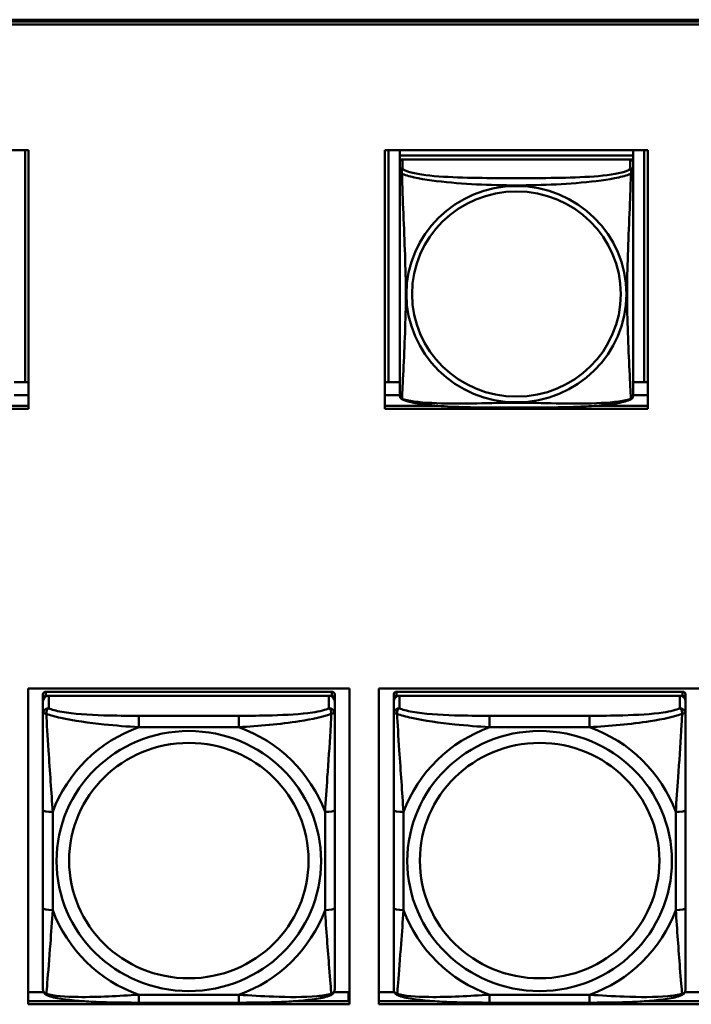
# Model space of a CAD drawing. Header units: inches. Extents: x 0.8 to 75.7, y -7.8 to 49.3.
# Tile 53 of 256: x 38.2 to 39.5, y 8.5 to 10.5. Entities that reach past the tile are written whole.
import ezdxf

# ---------------------------------------------------------------- set-up
doc = ezdxf.new("R2010")
doc.units = ezdxf.units.IN
doc.header["$MEASUREMENT"] = 0
doc.layers.add('Visible Edges(ROSSANSI)', color=7, linetype='Continuous', lineweight=50)
doc.layers.add('Visible Tangent Edges(ROSSANSI)', color=7, linetype='Continuous', lineweight=50)

msp = doc.modelspace()

# ---------------------------------------------------------------- linework, layer by layer
at = {"layer": 'Visible Edges(ROSSANSI)'}
for p, q in [((33.0242, 10.477), (56.0803, 10.477)), ((33.0242, 10.4732), (56.0803, 10.4732)), ((56.0803, 10.4732), (33.0242, 10.4732)), ((56.0803, 10.4672), (33.0242, 10.4672)), ((37.6599, 10.2128), (38.1923, 10.2128)), ((38.1856, 10.2128), (38.1856, 9.7437)), ((38.1923, 10.2128), (38.1923, 9.6901)), ((38.9135, 9.6901), (38.9135, 10.2128)), ((38.9135, 10.2128), (39.446, 10.2128)), ((38.9209, 9.7437), (38.9209, 10.2128)), ((38.9435, 10.2128), (38.9435, 10.2024)), ((39.416, 10.2024), (38.9435, 10.2024)), ((38.9435, 10.2024), (38.9435, 10.1942)), ((38.9435, 10.2024), (39.416, 10.2024)), ((38.9435, 10.2024), (38.9435, 10.2024)), ((39.416, 10.2128), (39.416, 10.2024)), ((39.416, 10.2024), (39.416, 10.1942)), ((39.416, 10.2024), (39.416, 10.2024)), ((39.4386, 10.2128), (39.4386, 9.7437)), ((39.446, 10.2128), (39.446, 9.6901)), ((38.9435, 10.1885), (38.9435, 10.1942)), ((38.9435, 10.1942), (38.9493, 10.1942)), ((38.9435, 10.1884), (38.9435, 10.1707)), ((39.4101, 10.1942), (38.9494, 10.1942)), ((39.4102, 10.1942), (39.416, 10.1942)), ((39.416, 10.1942), (39.416, 10.1884)), ((39.416, 10.1707), (39.416, 10.1884)), ((38.9435, 10.1708), (38.9435, 10.1709)), ((38.9435, 10.1705), (38.9435, 10.1705)), ((38.1856, 9.7437), (38.163, 9.7437)), ((38.1856, 9.7437), (38.1923, 9.744)), ((38.9209, 9.7437), (38.9135, 9.744)), ((38.9435, 9.7437), (38.9209, 9.7437)), ((39.4386, 9.7437), (39.416, 9.7437)), ((39.4386, 9.7437), (39.446, 9.744)), ((38.1923, 9.718), (38.163, 9.718)), ((38.9435, 9.718), (38.9135, 9.718)), ((39.446, 9.718), (39.416, 9.718)), ((38.1923, 9.6901), (37.6599, 9.6901)), ((38.0862, 9.6962), (38.1923, 9.6962)), ((38.9135, 9.6962), (39.0204, 9.6962)), ((39.446, 9.6901), (38.9135, 9.6901)), ((39.3392, 9.6962), (39.446, 9.6962)), ((38.1914, 8.4858), (38.1914, 9.1245)), ((38.1914, 9.1245), (38.842, 9.1245)), ((38.842, 9.1245), (38.842, 8.4858)), ((38.9014, 8.4858), (38.9014, 9.1245)), ((38.9014, 9.1245), (39.552, 9.1245)), ((38.2214, 9.1121), (38.2214, 9.1038)), ((38.2214, 9.0981), (38.2214, 9.1038)), ((38.8061, 9.1179), (38.2273, 9.1179)), ((38.2273, 9.1096), (38.8061, 9.1096)), ((38.8002, 9.1096), (38.2332, 9.1096)), ((38.812, 9.1038), (38.812, 9.1121)), ((38.812, 9.1038), (38.812, 9.0981)), ((38.9314, 9.1121), (38.9314, 9.1038)), ((38.9314, 9.0981), (38.9314, 9.1038)), ((39.5161, 9.1179), (38.9373, 9.1179)), ((38.9373, 9.1096), (39.5161, 9.1096)), ((39.5102, 9.1096), (38.9432, 9.1096)), ((39.522, 9.1038), (39.522, 9.1121)), ((39.522, 9.1038), (39.522, 9.0981)), ((38.2214, 9.0981), (38.2214, 9.0731)), ((38.812, 9.0731), (38.812, 9.0981)), ((38.9314, 9.0981), (38.9314, 9.0731)), ((39.522, 9.0731), (39.522, 9.0981)), ((38.2214, 8.8787), (38.2214, 8.6801)), ((38.812, 8.6801), (38.812, 8.8787)), ((38.9314, 8.8787), (38.9314, 8.6801)), ((39.522, 8.6801), (39.522, 8.8787)), ((38.1914, 8.5107), (38.2227, 8.5107)), ((38.8107, 8.5107), (38.8399, 8.5107)), ((38.8399, 8.5107), (38.8399, 8.4919)), ((38.842, 8.5029), (38.8399, 8.5029)), ((38.9014, 8.5107), (38.9327, 8.5107)), ((39.5207, 8.5107), (39.5501, 8.5107)), ((38.1914, 8.4919), (38.3053, 8.4919)), ((38.842, 8.4858), (38.1914, 8.4858)), ((38.6178, 8.4891), (38.4155, 8.4891)), ((38.728, 8.4919), (38.842, 8.4919)), ((38.9014, 8.4919), (39.0153, 8.4919)), ((39.552, 8.4858), (38.9014, 8.4858)), ((39.3278, 8.4891), (39.1255, 8.4891)), ((39.438, 8.4919), (39.552, 8.4919))]:
    msp.add_line(p, q, dxfattribs=at)
for centre, major_axis, start_param, end_param in [((38.9494, 10.1884), (-0.00591, 0), 4.712389, 6.283185), ((39.4101, 10.1884), (0.00591, 0), 0, 1.570796), ((38.2273, 9.1121), (-0.00591, 0), 4.712389, 6.283185), ((38.2332, 9.0981), (-0.0118, 0), 4.712389, 6.283185), ((38.2273, 9.1038), (-0.00591, 0), 4.712389, 6.283185), ((38.8002, 9.0981), (0.0118, 0), 0, 1.570796), ((38.8061, 9.1121), (0.00591, 0), 0, 1.570796), ((38.8061, 9.1038), (0.00591, 0), 0, 1.570796), ((38.9373, 9.1121), (-0.00591, 0), 4.712389, 6.283185), ((38.9432, 9.0981), (-0.0118, 0), 4.712389, 6.283185), ((38.9373, 9.1038), (-0.00591, 0), 4.712389, 6.283185), ((39.5102, 9.0981), (0.0118, 0), 0, 1.570796), ((39.5161, 9.1121), (0.00591, 0), 0, 1.570796), ((39.5161, 9.1038), (0.00591, 0), 0, 1.570796)]:
    msp.add_ellipse(centre, major_axis=major_axis, ratio=0.981793, start_param=start_param, end_param=end_param, dxfattribs=at)
for points, knots in [([(38.9435, 10.1707), (38.9435, 10.1675), (38.9435, 10.1543), (38.9435, 10.1275), (38.9435, 10.1101), (38.9435, 10.1049)], [0.3257308, 0.3257308, 0.3257308, 0.3257308, 0.4265607, 0.5273906, 0.5696181, 0.5696181, 0.5696181, 0.5696181]), ([(39.416, 10.0772), (39.416, 10.0921), (39.416, 10.1194), (39.416, 10.1542), (39.416, 10.1675), (39.416, 10.1707)], [1.4210797, 1.4210797, 1.4210797, 1.4210797, 1.5356898, 1.6365197, 1.7373496, 1.7373496, 1.7373496, 1.7373496]), ([(38.9435, 9.7557), (38.9435, 9.7672), (38.9435, 9.7802), (38.9435, 9.8105), (38.9435, 9.8282), (38.9435, 9.8781), (38.9435, 9.911), (38.9435, 9.9699), (38.9435, 9.9961), (38.9435, 10.0501), (38.9435, 10.0788), (38.9435, 10.1049)], [0, 0, 0, 0, 0.1149805, 0.1149805, 0.2563588, 0.2563588, 0.510689, 0.510689, 0.7126146, 0.7126146, 0.9227352, 0.9227352, 0.9227352, 0.9227352]), ([(39.416, 10.0772), (39.416, 10.0575), (39.416, 10.0372), (39.416, 9.9899), (39.416, 9.9628), (39.416, 9.9067), (39.416, 9.8777), (39.416, 9.8201), (39.416, 9.7907), (39.416, 9.7661)], [0, 0, 0, 0, 0.1521476, 0.1521476, 0.3615771, 0.3615771, 0.5863616, 0.5863616, 0.8171616, 0.8171616, 0.8171616, 0.8171616]), ([(39.416, 9.7178), (39.416, 9.7195), (39.416, 9.722), (39.416, 9.7403), (39.416, 9.7579), (39.416, 9.7661)], [0.3525676, 0.3525676, 0.3525676, 0.3525676, 0.4265607, 0.5273906, 0.6043474, 0.6043474, 0.6043474, 0.6043474]), ([(38.9435, 9.7557), (38.9435, 9.7514), (38.9435, 9.7378), (38.9435, 9.7219), (38.9435, 9.7195), (38.9435, 9.7178)], [1.4921516, 1.4921516, 1.4921516, 1.4921516, 1.5356898, 1.6365197, 1.7105064, 1.7105064, 1.7105064, 1.7105064]), ([(38.9437, 9.7157), (38.9436, 9.7161), (38.9436, 9.7165), (38.9436, 9.7171), (38.9435, 9.7174), (38.9435, 9.7177), (38.9435, 9.7177), (38.9435, 9.7177), (38.9435, 9.7178), (38.9435, 9.7178), (38.9435, 9.7178), (38.9435, 9.7178), (38.9435, 9.7178), (38.9435, 9.7178), (38.9435, 9.7178), (38.9435, 9.7178)], [0, 0, 0, 0, 0.002814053, 0.002814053, 0.004923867, 0.004923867, 0.005121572, 0.005121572, 0.005195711, 0.005195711, 0.00523086, 0.00523086, 0.005248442, 0.005248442, 0.00525914, 0.00525914, 0.00525914, 0.00525914]), ([(39.416, 9.7185), (39.416, 9.7183), (39.416, 9.7181), (39.416, 9.7179), (39.416, 9.7179), (39.416, 9.7178), (39.416, 9.7178), (39.416, 9.7178), (39.416, 9.7178), (39.416, 9.7178), (39.416, 9.7178), (39.416, 9.7178), (39.416, 9.7178), (39.416, 9.7178), (39.4159, 9.7164), (39.4158, 9.7157)], [0, 0, 0, 0, 0.01376947, 0.01376947, 0.02049948, 0.02049948, 0.02378019, 0.02378019, 0.0253787, 0.0253787, 0.02597814, 0.02597814, 0.02600242, 0.02600242, 0.03134028, 0.03134028, 0.03134028, 0.03134028]), ([(39.416, 9.7178), (39.416, 9.7178), (39.416, 9.7178), (39.416, 9.7178), (39.416, 9.7178), (39.416, 9.7178), (39.416, 9.7178), (39.416, 9.7178), (39.416, 9.7178), (39.416, 9.7178), (39.416, 9.7178), (39.416, 9.7178), (39.416, 9.7178), (39.416, 9.7178), (39.416, 9.7178), (39.416, 9.7178), (39.416, 9.7177), (39.416, 9.7175), (39.416, 9.7174), (39.4159, 9.7167), (39.4159, 9.7162), (39.4158, 9.7157)], [0, 0, 0, 0, 0.000069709, 0.000069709, 0.000139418, 0.000139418, 0.000278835, 0.000278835, 0.000348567, 0.000348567, 0.000384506, 0.000384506, 0.000401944, 0.000401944, 0.000436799, 0.000436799, 0.000566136, 0.000566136, 0.001945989, 0.001945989, 0.005629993, 0.005629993, 0.005629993, 0.005629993]), ([(38.9477, 9.7097), (38.9468, 9.7102), (38.9459, 9.711), (38.9447, 9.7126), (38.9443, 9.7134), (38.9441, 9.7142), (38.944, 9.7143), (38.944, 9.7144)], [0, 0, 0, 0, 0.01399503, 0.01399503, 0.02853092, 0.02853092, 0.03046536, 0.03046536, 0.03046536, 0.03046536]), ([(39.4117, 9.7097), (39.4047, 9.706), (39.3958, 9.7037), (39.3753, 9.6999), (39.3641, 9.6984), (39.3389, 9.696), (39.3247, 9.6951), (39.2902, 9.6935), (39.2694, 9.6931), (39.2107, 9.6924), (39.1725, 9.6924), (39.1028, 9.6928), (39.0707, 9.6932), (39.0228, 9.6958), (39.0055, 9.6972), (38.983, 9.7002), (38.9759, 9.7013), (38.961, 9.7045), (38.9537, 9.7065), (38.9478, 9.7097)], [0, 0, 0, 0, 0.111794, 0.111794, 0.213129, 0.213129, 0.32561, 0.32561, 0.483625, 0.483625, 0.773884, 0.773884, 1.015019, 1.015019, 1.153524, 1.153524, 1.222431, 1.222431, 1.317384, 1.317384, 1.317384, 1.317384]), ([(39.4156, 9.7147), (39.4155, 9.7142), (39.4153, 9.7136), (39.4147, 9.7125), (39.4143, 9.7118), (39.4132, 9.7106), (39.4125, 9.7101), (39.4118, 9.7097)], [0.00960018, 0.00960018, 0.00960018, 0.00960018, 0.02025308, 0.02025308, 0.03091864, 0.03091864, 0.04195142, 0.04195142, 0.04195142, 0.04195142]), ([(38.2214, 9.0731), (38.2214, 9.064), (38.2214, 9.0488), (38.2214, 9.0316), (38.2214, 9.0052), (38.2214, 8.9749), (38.2214, 8.9455), (38.2214, 8.9231), (38.2214, 8.9007), (38.2214, 8.8787)], [-0.7968224, -0.7968224, -0.7968224, -0.7968224, -0.6514613, -0.6514613, -0.6514613, -0.427691, -0.427691, -0.427691, -0.2569517, -0.2569517, -0.2569517, -0.2569517]), ([(38.812, 8.8787), (38.812, 8.9019), (38.812, 8.9256), (38.812, 8.9493), (38.812, 8.9804), (38.812, 9.0127), (38.812, 9.0395), (38.812, 9.0534), (38.812, 9.0654), (38.812, 9.0731)], [0.2569537, 0.2569537, 0.2569537, 0.2569537, 0.4371919, 0.4371919, 0.4371919, 0.6739428, 0.6739428, 0.6739428, 0.7963818, 0.7963818, 0.7963818, 0.7963818]), ([(38.9314, 9.0731), (38.9314, 9.064), (38.9314, 9.0488), (38.9314, 9.0316), (38.9314, 9.0052), (38.9314, 8.9749), (38.9314, 8.9455), (38.9314, 8.9231), (38.9314, 8.9007), (38.9314, 8.8787)], [-0.7968224, -0.7968224, -0.7968224, -0.7968224, -0.6514613, -0.6514613, -0.6514613, -0.427691, -0.427691, -0.427691, -0.2569517, -0.2569517, -0.2569517, -0.2569517]), ([(39.522, 8.8787), (39.522, 8.9019), (39.522, 8.9256), (39.522, 8.9493), (39.522, 8.9804), (39.522, 9.0127), (39.522, 9.0395), (39.522, 9.0534), (39.522, 9.0654), (39.522, 9.0731)], [0.2569537, 0.2569537, 0.2569537, 0.2569537, 0.4371919, 0.4371919, 0.4371919, 0.6739428, 0.6739428, 0.6739428, 0.7963818, 0.7963818, 0.7963818, 0.7963818]), ([(38.2214, 8.6801), (38.2214, 8.6568), (38.2214, 8.6335), (38.2214, 8.6113), (38.2214, 8.5821), (38.2214, 8.5538), (38.2214, 8.5349), (38.2214, 8.5252), (38.2214, 8.5184), (38.2214, 8.5165)], [0.2569537, 0.2569537, 0.2569537, 0.2569537, 0.4371919, 0.4371919, 0.4371919, 0.6739428, 0.6739428, 0.6739428, 0.7963818, 0.7963818, 0.7963818, 0.7963818]), ([(38.812, 8.5165), (38.812, 8.5187), (38.812, 8.5279), (38.812, 8.5407), (38.812, 8.5602), (38.812, 8.5871), (38.812, 8.6148), (38.812, 8.636), (38.812, 8.6581), (38.812, 8.6801)], [-0.7968224, -0.7968224, -0.7968224, -0.7968224, -0.6514613, -0.6514613, -0.6514613, -0.427691, -0.427691, -0.427691, -0.2569517, -0.2569517, -0.2569517, -0.2569517]), ([(38.9314, 8.6801), (38.9314, 8.6568), (38.9314, 8.6335), (38.9314, 8.6113), (38.9314, 8.5821), (38.9314, 8.5538), (38.9314, 8.5349), (38.9314, 8.5252), (38.9314, 8.5184), (38.9314, 8.5165)], [0.2569537, 0.2569537, 0.2569537, 0.2569537, 0.4371919, 0.4371919, 0.4371919, 0.6739428, 0.6739428, 0.6739428, 0.7963818, 0.7963818, 0.7963818, 0.7963818]), ([(39.522, 8.5165), (39.522, 8.5187), (39.522, 8.5279), (39.522, 8.5407), (39.522, 8.5602), (39.522, 8.5871), (39.522, 8.6148), (39.522, 8.636), (39.522, 8.6581), (39.522, 8.6801)], [-0.7968224, -0.7968224, -0.7968224, -0.7968224, -0.6514613, -0.6514613, -0.6514613, -0.427691, -0.427691, -0.427691, -0.2569517, -0.2569517, -0.2569517, -0.2569517]), ([(38.2295, 8.5042), (38.2284, 8.5047), (38.2273, 8.5053), (38.2253, 8.5068), (38.2245, 8.5078), (38.2231, 8.5097), (38.2226, 8.5107), (38.2219, 8.5126), (38.2217, 8.5135), (38.2215, 8.5151), (38.2214, 8.5159), (38.2214, 8.5165)], [0.02510739, 0.02510739, 0.02510739, 0.02510739, 0.03073999, 0.03073999, 0.03637259, 0.03637259, 0.0420052, 0.0420052, 0.0476378, 0.0476378, 0.0532704, 0.0532704, 0.0532704, 0.0532704]), ([(38.4155, 8.4891), (38.402, 8.4891), (38.3883, 8.4892), (38.3611, 8.4895), (38.3475, 8.4899), (38.3206, 8.4909), (38.3073, 8.4916), (38.2816, 8.4938), (38.2695, 8.4951), (38.2474, 8.4987), (38.2379, 8.5007), (38.2295, 8.5042)], [0.2569517, 0.2569517, 0.2569517, 0.2569517, 0.3597049, 0.3597049, 0.4624581, 0.4624581, 0.5652112, 0.5652112, 0.6679644, 0.6679644, 0.7707176, 0.7707176, 0.7707176, 0.7707176]), ([(38.8039, 8.5042), (38.7955, 8.5007), (38.786, 8.4987), (38.7639, 8.4951), (38.7518, 8.4938), (38.7261, 8.4916), (38.7128, 8.4909), (38.6859, 8.4899), (38.6723, 8.4895), (38.645, 8.4892), (38.6314, 8.4891), (38.6178, 8.4891)], [-0.7703505, -0.7703505, -0.7703505, -0.7703505, -0.6676711, -0.6676711, -0.5649918, -0.5649918, -0.4623124, -0.4623124, -0.3596331, -0.3596331, -0.2569537, -0.2569537, -0.2569537, -0.2569537]), ([(38.8039, 8.5042), (38.805, 8.5047), (38.8061, 8.5053), (38.808, 8.5068), (38.8089, 8.5078), (38.8103, 8.5097), (38.8108, 8.5107), (38.8115, 8.5126), (38.8117, 8.5135), (38.8119, 8.5151), (38.812, 8.5159), (38.812, 8.5165)], [0.02510739, 0.02510739, 0.02510739, 0.02510739, 0.03073999, 0.03073999, 0.03637259, 0.03637259, 0.0420052, 0.0420052, 0.0476378, 0.0476378, 0.0532704, 0.0532704, 0.0532704, 0.0532704]), ([(38.9395, 8.5042), (38.9384, 8.5047), (38.9373, 8.5053), (38.9353, 8.5068), (38.9345, 8.5078), (38.9331, 8.5097), (38.9326, 8.5107), (38.9319, 8.5126), (38.9317, 8.5135), (38.9315, 8.5151), (38.9314, 8.5159), (38.9314, 8.5165)], [0.02510739, 0.02510739, 0.02510739, 0.02510739, 0.03073999, 0.03073999, 0.03637259, 0.03637259, 0.0420052, 0.0420052, 0.0476378, 0.0476378, 0.0532704, 0.0532704, 0.0532704, 0.0532704]), ([(39.1255, 8.4891), (39.112, 8.4891), (39.0983, 8.4892), (39.0711, 8.4895), (39.0575, 8.4899), (39.0306, 8.4909), (39.0173, 8.4916), (38.9916, 8.4938), (38.9795, 8.4951), (38.9574, 8.4987), (38.9479, 8.5007), (38.9395, 8.5042)], [0.2569517, 0.2569517, 0.2569517, 0.2569517, 0.3597049, 0.3597049, 0.4624581, 0.4624581, 0.5652112, 0.5652112, 0.6679644, 0.6679644, 0.7707176, 0.7707176, 0.7707176, 0.7707176]), ([(39.5139, 8.5042), (39.5055, 8.5007), (39.496, 8.4987), (39.4739, 8.4951), (39.4618, 8.4938), (39.4361, 8.4916), (39.4228, 8.4909), (39.3959, 8.4899), (39.3823, 8.4895), (39.355, 8.4892), (39.3414, 8.4891), (39.3278, 8.4891)], [-0.7703505, -0.7703505, -0.7703505, -0.7703505, -0.6676711, -0.6676711, -0.5649918, -0.5649918, -0.4623124, -0.4623124, -0.3596331, -0.3596331, -0.2569537, -0.2569537, -0.2569537, -0.2569537]), ([(39.5139, 8.5042), (39.515, 8.5047), (39.5161, 8.5053), (39.518, 8.5068), (39.5189, 8.5078), (39.5203, 8.5097), (39.5208, 8.5107), (39.5215, 8.5126), (39.5217, 8.5135), (39.5219, 8.5151), (39.522, 8.5159), (39.522, 8.5165)], [0.02510739, 0.02510739, 0.02510739, 0.02510739, 0.03073999, 0.03073999, 0.03637259, 0.03637259, 0.0420052, 0.0420052, 0.0476378, 0.0476378, 0.0532704, 0.0532704, 0.0532704, 0.0532704])]:
    msp.add_open_spline(points, degree=3, knots=knots, dxfattribs=at)
for points in [[(38.9435, 9.7178), (38.9435, 9.718), (38.9435, 9.718), (38.9435, 9.7185)], [(38.9477, 9.7097), (38.9477, 9.7097), (38.9477, 9.7097), (38.9477, 9.7097)], [(39.4118, 9.7097), (39.4118, 9.7097), (39.4118, 9.7097), (39.4118, 9.7097)], [(39.4158, 9.7159), (39.4158, 9.7158), (39.4158, 9.7157), (39.4158, 9.7157)]]:
    msp.add_open_spline(points, degree=3, dxfattribs=at)
at = {"layer": 'Visible Tangent Edges(ROSSANSI)'}
for p, q in [((38.9494, 10.1765), (38.9494, 10.1942)), ((39.4101, 10.1942), (39.4101, 10.1765)), ((38.2273, 9.1096), (38.2273, 9.1179)), ((38.2332, 9.0847), (38.2332, 9.1096)), ((38.8002, 9.1096), (38.8002, 9.0847)), ((38.8061, 9.1179), (38.8061, 9.1096)), ((38.9373, 9.1096), (38.9373, 9.1179)), ((38.9432, 9.0847), (38.9432, 9.1096)), ((39.5102, 9.1096), (39.5102, 9.0847)), ((39.5161, 9.1179), (39.5161, 9.1096)), ((38.4155, 9.0693), (38.4155, 9.0462)), ((38.6178, 9.0693), (38.4155, 9.0693)), ((38.6178, 9.0693), (38.6178, 9.0462)), ((39.1255, 9.0693), (39.1255, 9.0462)), ((39.3278, 9.0693), (39.1255, 9.0693)), ((39.3278, 9.0693), (39.3278, 9.0462)), ((38.4155, 9.0462), (38.6178, 9.0462)), ((39.1255, 9.0462), (39.3278, 9.0462)), ((38.2411, 8.6763), (38.2411, 8.8749)), ((38.7923, 8.8749), (38.7923, 8.6763)), ((38.9511, 8.6763), (38.9511, 8.8749)), ((39.5023, 8.8749), (39.5023, 8.6763)), ((38.6178, 8.5051), (38.4155, 8.5051)), ((38.4155, 8.4891), (38.4155, 8.5051)), ((38.6178, 8.4891), (38.6178, 8.5051)), ((39.3278, 8.5051), (39.1255, 8.5051)), ((39.1255, 8.4891), (39.1255, 8.5051)), ((39.3278, 8.4891), (39.3278, 8.5051))]:
    msp.add_line(p, q, dxfattribs=at)
for centre, major_axis, ratio, start_param, end_param in [((38.9494, 10.1707), (-0.00591, 0), 0.981793, 4.712389, 6.283185), ((39.4101, 10.1707), (0.00591, 0), 0.981793, 0, 1.570796), ((38.2332, 9.0731), (-0.0118, 0), 0.981793, 4.712389, 6.283185), ((38.8002, 9.0731), (0.0118, 0), 0.981793, 0, 1.570796), ((38.9432, 9.0731), (-0.0118, 0), 0.981793, 4.712389, 6.283185), ((39.5102, 9.0731), (0.0118, 0), 0.981793, 0, 1.570796), ((38.5167, 8.7756), (-0.2936, 0), 0.981793, 5.064156, 5.931419), ((38.5167, 8.7756), (0.2936, 0), 0.981793, 0.351767, 1.21903), ((39.2267, 8.7756), (-0.2936, 0), 0.981793, 5.064156, 5.931419), ((39.2267, 8.7756), (0.2936, 0), 0.981793, 0.351767, 1.21903), ((38.2411, 8.8787), (-0.0197, 0), 0.189952, 0, 1.570796), ((38.7923, 8.8787), (0.0197, 0), 0.189952, 4.712389, 6.283185), ((38.9511, 8.8787), (-0.0197, 0), 0.189952, 0, 1.570796), ((39.5023, 8.8787), (0.0197, 0), 0.189952, 4.712389, 6.283185), ((38.2411, 8.6801), (-0.0197, 0), 0.189952, 0, 1.570796), ((38.5167, 8.7756), (-0.2936, 0), 0.981793, 0.351767, 1.21903), ((38.5167, 8.7756), (0.2936, 0), 0.981793, 5.064156, 5.931419), ((38.7923, 8.6801), (0.0197, 0), 0.189952, 4.712389, 6.283185), ((38.9511, 8.6801), (-0.0197, 0), 0.189952, 0, 1.570796), ((39.2267, 8.7756), (-0.2936, 0), 0.981793, 0.351767, 1.21903), ((39.2267, 8.7756), (0.2936, 0), 0.981793, 5.064156, 5.931419), ((39.5023, 8.6801), (0.0197, 0), 0.189952, 4.712389, 6.283185)]:
    msp.add_ellipse(centre, major_axis=major_axis, ratio=ratio, start_param=start_param, end_param=end_param, dxfattribs=at)
for centre, major_axis in [((39.1798, 9.922), (-0.2227, 0)), ((39.1798, 9.9222), (-0.2113, 0)), ((38.5167, 8.7756), (-0.2678, 0)), ((39.2267, 8.7756), (-0.2678, 0)), ((38.5167, 8.7764), (-0.2424, 0)), ((39.2267, 8.7764), (-0.2424, 0))]:
    msp.add_ellipse(centre, major_axis=major_axis, ratio=0.981793, dxfattribs=at)
for points, knots in [([(38.9481, 10.1655), (38.9481, 10.1655), (38.9481, 10.1655), (38.9469, 10.172), (38.949, 10.1744), (38.9494, 10.1765)], [-0.00025532, -0.00025532, -0.00025532, -0.00025532, 0, 0, 0.0844808, 0.0844808, 0.0844808, 0.0844808]), ([(39.4101, 10.1765), (39.4093, 10.174), (39.4009, 10.1691), (39.3634, 10.1615), (39.2987, 10.1573), (39.2195, 10.1565), (39.14, 10.1566), (39.0605, 10.1573), (38.9962, 10.1615), (38.9586, 10.1691), (38.9502, 10.174), (38.9494, 10.1765)], [0.325731, 0.325731, 0.325731, 0.325731, 0.426561, 0.527391, 0.72905, 0.93071, 1.13237, 1.33403, 1.53569, 1.63652, 1.73735, 1.73735, 1.73735, 1.73735]), ([(39.4101, 10.1765), (39.4105, 10.1744), (39.4126, 10.172), (39.4114, 10.1655), (39.4114, 10.1655), (39.4114, 10.1655)], [-0.0844808, -0.0844808, -0.0844808, -0.0844808, 0, 0, 0.00025611, 0.00025611, 0.00025611, 0.00025611]), ([(38.9435, 10.1707), (38.9435, 10.1691), (38.9437, 10.1689), (38.948, 10.1655), (38.9481, 10.1655), (38.9481, 10.1655)], [-0.0844808, -0.0844808, -0.0844808, -0.0844808, 0, 0, 0.00025915, 0.00025915, 0.00025915, 0.00025915]), ([(38.9481, 9.7105), (38.9481, 9.7113), (38.9482, 9.7121), (38.9482, 9.7131), (38.9485, 9.7179), (38.9489, 9.7257), (38.9494, 9.7351), (38.9503, 9.7539), (38.9515, 9.779), (38.9527, 9.8048), (38.9538, 9.8305), (38.9548, 9.8567), (38.9554, 9.8828), (38.9559, 9.909), (38.9559, 9.935), (38.9554, 9.9614), (38.9548, 9.9879), (38.9538, 10.0147), (38.9527, 10.0427), (38.9515, 10.0706), (38.9503, 10.0995), (38.9494, 10.1252), (38.9489, 10.1381), (38.9485, 10.1501), (38.9482, 10.1598), (38.9482, 10.1618), (38.9481, 10.1637), (38.9481, 10.1655)], [-1.657268, -1.657268, -1.657268, -1.657268, -1.63652, -1.63652, -1.63652, -1.53569, -1.53569, -1.53569, -1.33403, -1.33403, -1.33403, -1.13237, -1.13237, -1.13237, -0.93071, -0.93071, -0.93071, -0.72905, -0.72905, -0.72905, -0.527391, -0.527391, -0.527391, -0.426561, -0.426561, -0.426561, -0.405807, -0.405807, -0.405807, -0.405807]), ([(38.9481, 10.1655), (38.9494, 10.1649), (38.9576, 10.1615), (38.9901, 10.1535), (39.0585, 10.1458), (39.14, 10.1418), (39.2195, 10.1418), (39.3006, 10.1458), (39.3695, 10.1535), (39.402, 10.1615), (39.4102, 10.1649), (39.4114, 10.1655)], [-1.657326, -1.657326, -1.657326, -1.657326, -1.63652, -1.53569, -1.33403, -1.13237, -0.93071, -0.72905, -0.527391, -0.426561, -0.405812, -0.405812, -0.405812, -0.405812]), ([(39.4114, 10.1654), (39.4114, 10.1637), (39.4111, 10.1526), (39.4098, 10.1138), (39.4068, 10.042), (39.4036, 9.9611), (39.4036, 9.883), (39.4068, 9.8042), (39.4098, 9.7414), (39.4111, 9.7162), (39.4114, 9.7113), (39.4114, 9.7105)], [-1.657326, -1.657326, -1.657326, -1.657326, -1.63652, -1.53569, -1.33403, -1.13237, -0.93071, -0.72905, -0.527391, -0.426561, -0.405812, -0.405812, -0.405812, -0.405812]), ([(39.4114, 10.1655), (39.4115, 10.1655), (39.4115, 10.1655), (39.4158, 10.1689), (39.416, 10.1691), (39.416, 10.1707)], [-0.00025352, -0.00025352, -0.00025352, -0.00025352, 0, 0, 0.0844808, 0.0844808, 0.0844808, 0.0844808]), ([(38.9481, 9.7105), (38.9481, 9.7105), (38.948, 9.7105), (38.9451, 9.7113), (38.9441, 9.7135), (38.9437, 9.7157)], [-0.00026023, -0.00026023, -0.00026023, -0.00026023, 0, 0, 0.05743864, 0.05743864, 0.05743864, 0.05743864]), ([(38.9477, 9.7097), (38.9477, 9.7097), (38.9478, 9.71), (38.9481, 9.7105), (38.9481, 9.7105), (38.9481, 9.7105)], [-0.02254962, -0.02254962, -0.02254962, -0.02254962, 0, 0, 0.00025967, 0.00025967, 0.00025967, 0.00025967]), ([(39.4114, 9.7105), (39.4101, 9.71), (39.402, 9.7073), (39.3694, 9.7018), (39.3011, 9.7), (39.2195, 9.7022), (39.14, 9.7022), (39.0589, 9.7), (38.99, 9.7018), (38.9575, 9.7073), (38.9494, 9.71), (38.9481, 9.7105)], [-1.657325, -1.657325, -1.657325, -1.657325, -1.63652, -1.53569, -1.33403, -1.13237, -0.93071, -0.72905, -0.527391, -0.426561, -0.405811, -0.405811, -0.405811, -0.405811]), ([(39.4158, 9.7157), (39.4155, 9.7135), (39.4144, 9.7113), (39.4115, 9.7105), (39.4115, 9.7105), (39.4114, 9.7105)], [-0.05744631, -0.05744631, -0.05744631, -0.05744631, 0, 0, 0.00025622, 0.00025622, 0.00025622, 0.00025622]), ([(39.4114, 9.7105), (39.4114, 9.7105), (39.4114, 9.7105), (39.4118, 9.71), (39.4118, 9.7097), (39.4118, 9.7097)], [-0.00025371, -0.00025371, -0.00025371, -0.00025371, 0, 0, 0.02254963, 0.02254963, 0.02254963, 0.02254963]), ([(38.2283, 9.0732), (38.2282, 9.0743), (38.2283, 9.0753), (38.2285, 9.0774), (38.2287, 9.0783), (38.2292, 9.0798), (38.2294, 9.0803), (38.2297, 9.081), (38.2298, 9.0812), (38.2301, 9.0818), (38.2303, 9.0821), (38.2309, 9.0829), (38.2313, 9.0833), (38.2322, 9.0841), (38.2327, 9.0845), (38.2332, 9.0847)], [-0.00023197, -0.00023197, -0.00023197, -0.00023197, 0.00913095, 0.00913095, 0.01983142, 0.01983142, 0.02651922, 0.02651922, 0.02986312, 0.02986312, 0.03521335, 0.03521335, 0.04377373, 0.04377373, 0.0532704, 0.0532704, 0.0532704, 0.0532704]), ([(38.4155, 9.0693), (38.3919, 9.0693), (38.3679, 9.0694), (38.3445, 9.0702), (38.3138, 9.0712), (38.283, 9.0731), (38.2597, 9.0771), (38.2477, 9.0792), (38.2381, 9.0818), (38.2332, 9.0847)], [0.2569537, 0.2569537, 0.2569537, 0.2569537, 0.4371919, 0.4371919, 0.4371919, 0.6739428, 0.6739428, 0.6739428, 0.7963818, 0.7963818, 0.7963818, 0.7963818]), ([(38.8002, 9.0847), (38.7944, 9.0813), (38.7819, 9.0783), (38.7667, 9.076), (38.7433, 9.0726), (38.7142, 9.0709), (38.6851, 9.0701), (38.6629, 9.0694), (38.6402, 9.0693), (38.6178, 9.0693)], [-0.7968224, -0.7968224, -0.7968224, -0.7968224, -0.6514613, -0.6514613, -0.6514613, -0.427691, -0.427691, -0.427691, -0.2569517, -0.2569517, -0.2569517, -0.2569517]), ([(38.8002, 9.0847), (38.8007, 9.0845), (38.8012, 9.0841), (38.8021, 9.0833), (38.8025, 9.0829), (38.803, 9.0821), (38.8033, 9.0818), (38.8036, 9.0812), (38.8037, 9.081), (38.804, 9.0803), (38.8042, 9.0798), (38.8046, 9.0783), (38.8048, 9.0774), (38.8051, 9.0753), (38.8051, 9.0743), (38.8051, 9.0732)], [-0.0532704, -0.0532704, -0.0532704, -0.0532704, -0.04377373, -0.04377373, -0.03521335, -0.03521335, -0.02986312, -0.02986312, -0.02651922, -0.02651922, -0.01983142, -0.01983142, -0.00913095, -0.00913095, 0.00023197, 0.00023197, 0.00023197, 0.00023197]), ([(38.9383, 9.0732), (38.9382, 9.0743), (38.9383, 9.0753), (38.9385, 9.0774), (38.9387, 9.0783), (38.9392, 9.0798), (38.9394, 9.0803), (38.9397, 9.081), (38.9398, 9.0812), (38.9401, 9.0818), (38.9403, 9.0821), (38.9409, 9.0829), (38.9413, 9.0833), (38.9422, 9.0841), (38.9427, 9.0845), (38.9432, 9.0847)], [-0.00023197, -0.00023197, -0.00023197, -0.00023197, 0.00913095, 0.00913095, 0.01983142, 0.01983142, 0.02651922, 0.02651922, 0.02986312, 0.02986312, 0.03521335, 0.03521335, 0.04377373, 0.04377373, 0.0532704, 0.0532704, 0.0532704, 0.0532704]), ([(39.1255, 9.0693), (39.1019, 9.0693), (39.0779, 9.0694), (39.0545, 9.0702), (39.0238, 9.0712), (38.993, 9.0731), (38.9697, 9.0771), (38.9577, 9.0792), (38.9481, 9.0818), (38.9432, 9.0847)], [0.2569537, 0.2569537, 0.2569537, 0.2569537, 0.4371919, 0.4371919, 0.4371919, 0.6739428, 0.6739428, 0.6739428, 0.7963818, 0.7963818, 0.7963818, 0.7963818]), ([(39.5102, 9.0847), (39.5044, 9.0813), (39.4919, 9.0783), (39.4767, 9.076), (39.4533, 9.0726), (39.4242, 9.0709), (39.3951, 9.0701), (39.3729, 9.0694), (39.3502, 9.0693), (39.3278, 9.0693)], [-0.7968224, -0.7968224, -0.7968224, -0.7968224, -0.6514613, -0.6514613, -0.6514613, -0.427691, -0.427691, -0.427691, -0.2569517, -0.2569517, -0.2569517, -0.2569517]), ([(39.5102, 9.0847), (39.5107, 9.0845), (39.5112, 9.0841), (39.5121, 9.0833), (39.5125, 9.0829), (39.513, 9.0821), (39.5132, 9.0818), (39.5136, 9.0812), (39.5137, 9.081), (39.514, 9.0803), (39.5142, 9.0798), (39.5146, 9.0783), (39.5148, 9.0774), (39.5151, 9.0753), (39.5151, 9.0743), (39.5151, 9.0732)], [-0.0532704, -0.0532704, -0.0532704, -0.0532704, -0.04377373, -0.04377373, -0.03521335, -0.03521335, -0.02986312, -0.02986312, -0.02651922, -0.02651922, -0.01983142, -0.01983142, -0.00913095, -0.00913095, 0.00023197, 0.00023197, 0.00023197, 0.00023197]), ([(38.2214, 9.0731), (38.2214, 9.0734), (38.2215, 9.0736), (38.2217, 9.074), (38.2219, 9.0741), (38.2223, 9.0742), (38.2225, 9.0743), (38.2228, 9.0743), (38.2229, 9.0743), (38.2233, 9.0744), (38.2236, 9.0743), (38.2246, 9.0742), (38.2252, 9.0741), (38.2267, 9.0737), (38.2274, 9.0735), (38.2283, 9.0732)], [-0.0532704, -0.0532704, -0.0532704, -0.0532704, -0.04377373, -0.04377373, -0.03521335, -0.03521335, -0.02986312, -0.02986312, -0.02651922, -0.02651922, -0.01983142, -0.01983142, -0.00913095, -0.00913095, 0.00023197, 0.00023197, 0.00023197, 0.00023197]), ([(38.2283, 9.0732), (38.2359, 9.0703), (38.2459, 9.0674), (38.283, 9.0592), (38.3147, 9.055), (38.3689, 9.0494), (38.3922, 9.0475), (38.4155, 9.0462)], [-0.7478145, -0.7478145, -0.7478145, -0.7478145, -0.6493253, -0.6493253, -0.427691, -0.427691, -0.2569537, -0.2569537, -0.2569537, -0.2569537]), ([(38.2411, 8.8749), (38.2387, 8.9146), (38.2354, 8.9568), (38.2308, 9.0268), (38.2292, 9.0542), (38.2283, 9.0732)], [0.2569517, 0.2569517, 0.2569517, 0.2569517, 0.5559983, 0.5559983, 0.7482818, 0.7482818, 0.7482818, 0.7482818]), ([(38.6178, 9.0462), (38.6583, 9.0485), (38.7007, 9.0523), (38.7663, 9.0624), (38.7908, 9.0674), (38.8051, 9.0732)], [0.2569517, 0.2569517, 0.2569517, 0.2569517, 0.5559983, 0.5559983, 0.7482818, 0.7482818, 0.7482818, 0.7482818]), ([(38.8051, 9.0732), (38.8046, 9.0633), (38.804, 9.0512), (38.8015, 9.0091), (38.7992, 8.9759), (38.7953, 8.9209), (38.7937, 8.8978), (38.7923, 8.8749)], [-0.7478145, -0.7478145, -0.7478145, -0.7478145, -0.6493253, -0.6493253, -0.427691, -0.427691, -0.2569537, -0.2569537, -0.2569537, -0.2569537]), ([(38.8051, 9.0732), (38.806, 9.0735), (38.8067, 9.0737), (38.8082, 9.0741), (38.8088, 9.0742), (38.8097, 9.0743), (38.8101, 9.0744), (38.8105, 9.0743), (38.8106, 9.0743), (38.8109, 9.0743), (38.8111, 9.0742), (38.8115, 9.0741), (38.8116, 9.074), (38.8119, 9.0736), (38.812, 9.0734), (38.812, 9.0731)], [-0.00023197, -0.00023197, -0.00023197, -0.00023197, 0.00913095, 0.00913095, 0.01983142, 0.01983142, 0.02651922, 0.02651922, 0.02986312, 0.02986312, 0.03521335, 0.03521335, 0.04377373, 0.04377373, 0.0532704, 0.0532704, 0.0532704, 0.0532704]), ([(38.9314, 9.0731), (38.9314, 9.0734), (38.9315, 9.0736), (38.9317, 9.074), (38.9319, 9.0741), (38.9323, 9.0742), (38.9325, 9.0743), (38.9328, 9.0743), (38.9329, 9.0743), (38.9333, 9.0744), (38.9336, 9.0743), (38.9346, 9.0742), (38.9352, 9.0741), (38.9367, 9.0737), (38.9374, 9.0735), (38.9383, 9.0732)], [-0.0532704, -0.0532704, -0.0532704, -0.0532704, -0.04377373, -0.04377373, -0.03521335, -0.03521335, -0.02986312, -0.02986312, -0.02651922, -0.02651922, -0.01983142, -0.01983142, -0.00913095, -0.00913095, 0.00023197, 0.00023197, 0.00023197, 0.00023197]), ([(38.9383, 9.0732), (38.9459, 9.0703), (38.9559, 9.0674), (38.993, 9.0592), (39.0247, 9.055), (39.0789, 9.0494), (39.1022, 9.0475), (39.1255, 9.0462)], [-0.7478145, -0.7478145, -0.7478145, -0.7478145, -0.6493253, -0.6493253, -0.427691, -0.427691, -0.2569537, -0.2569537, -0.2569537, -0.2569537]), ([(38.9511, 8.8749), (38.9487, 8.9146), (38.9454, 8.9568), (38.9408, 9.0268), (38.9392, 9.0542), (38.9383, 9.0732)], [0.2569517, 0.2569517, 0.2569517, 0.2569517, 0.5559983, 0.5559983, 0.7482818, 0.7482818, 0.7482818, 0.7482818]), ([(39.3278, 9.0462), (39.3683, 9.0485), (39.4107, 9.0523), (39.4763, 9.0624), (39.5008, 9.0674), (39.5151, 9.0732)], [0.2569517, 0.2569517, 0.2569517, 0.2569517, 0.5559983, 0.5559983, 0.7482818, 0.7482818, 0.7482818, 0.7482818]), ([(39.5151, 9.0732), (39.5146, 9.0633), (39.514, 9.0512), (39.5115, 9.0091), (39.5092, 8.9759), (39.5053, 8.9209), (39.5037, 8.8978), (39.5023, 8.8749)], [-0.7478145, -0.7478145, -0.7478145, -0.7478145, -0.6493253, -0.6493253, -0.427691, -0.427691, -0.2569537, -0.2569537, -0.2569537, -0.2569537]), ([(39.5151, 9.0732), (39.516, 9.0735), (39.5167, 9.0737), (39.5182, 9.0741), (39.5188, 9.0742), (39.5197, 9.0743), (39.5201, 9.0744), (39.5205, 9.0743), (39.5206, 9.0743), (39.5209, 9.0743), (39.5211, 9.0742), (39.5215, 9.0741), (39.5216, 9.074), (39.5219, 9.0736), (39.522, 9.0734), (39.522, 9.0731)], [-0.00023197, -0.00023197, -0.00023197, -0.00023197, 0.00913095, 0.00913095, 0.01983142, 0.01983142, 0.02651922, 0.02651922, 0.02986312, 0.02986312, 0.03521335, 0.03521335, 0.04377373, 0.04377373, 0.0532704, 0.0532704, 0.0532704, 0.0532704]), ([(38.2283, 8.5069), (38.2288, 8.5119), (38.2294, 8.5195), (38.2319, 8.5501), (38.2342, 8.5793), (38.2381, 8.6308), (38.2397, 8.6533), (38.2411, 8.6763)], [-0.7478145, -0.7478145, -0.7478145, -0.7478145, -0.6493253, -0.6493253, -0.427691, -0.427691, -0.2569537, -0.2569537, -0.2569537, -0.2569537]), ([(38.7923, 8.6763), (38.7947, 8.6366), (38.798, 8.5955), (38.8026, 8.5366), (38.8042, 8.5161), (38.8051, 8.5069)], [0.2569517, 0.2569517, 0.2569517, 0.2569517, 0.5559983, 0.5559983, 0.7482818, 0.7482818, 0.7482818, 0.7482818]), ([(38.9383, 8.5069), (38.9388, 8.5119), (38.9394, 8.5195), (38.9419, 8.5501), (38.9442, 8.5793), (38.9481, 8.6308), (38.9497, 8.6533), (38.9511, 8.6763)], [-0.7478145, -0.7478145, -0.7478145, -0.7478145, -0.6493253, -0.6493253, -0.427691, -0.427691, -0.2569537, -0.2569537, -0.2569537, -0.2569537]), ([(39.5023, 8.6763), (39.5047, 8.6366), (39.508, 8.5955), (39.5126, 8.5366), (39.5142, 8.5161), (39.5151, 8.5069)], [0.2569517, 0.2569517, 0.2569517, 0.2569517, 0.5559983, 0.5559983, 0.7482818, 0.7482818, 0.7482818, 0.7482818]), ([(38.2283, 8.5069), (38.2274, 8.5071), (38.2267, 8.5075), (38.2252, 8.5083), (38.2246, 8.5088), (38.2236, 8.5098), (38.2233, 8.5102), (38.2229, 8.5108), (38.2228, 8.511), (38.2225, 8.5116), (38.2223, 8.512), (38.2219, 8.5129), (38.2217, 8.5136), (38.2215, 8.515), (38.2214, 8.5157), (38.2214, 8.5165)], [-0.00023197, -0.00023197, -0.00023197, -0.00023197, 0.00913095, 0.00913095, 0.01983142, 0.01983142, 0.02651922, 0.02651922, 0.02986312, 0.02986312, 0.03521335, 0.03521335, 0.04377373, 0.04377373, 0.0532704, 0.0532704, 0.0532704, 0.0532704]), ([(38.2295, 8.5042), (38.2293, 8.5043), (38.2291, 8.5044), (38.2287, 8.5047), (38.2285, 8.5051), (38.2283, 8.5059), (38.2282, 8.5063), (38.2283, 8.5069)], [-0.02510739, -0.02510739, -0.02510739, -0.02510739, -0.01983142, -0.01983142, -0.00913095, -0.00913095, 0.00023197, 0.00023197, 0.00023197, 0.00023197]), ([(38.4155, 8.5051), (38.3751, 8.5027), (38.3327, 8.5), (38.267, 8.501), (38.2426, 8.5029), (38.2283, 8.5069)], [0.2569517, 0.2569517, 0.2569517, 0.2569517, 0.5559983, 0.5559983, 0.7482818, 0.7482818, 0.7482818, 0.7482818]), ([(38.8051, 8.5069), (38.7975, 8.5049), (38.7874, 8.5033), (38.7504, 8.5), (38.7187, 8.5002), (38.6644, 8.5023), (38.6412, 8.5036), (38.6178, 8.5051)], [-0.7478145, -0.7478145, -0.7478145, -0.7478145, -0.6493253, -0.6493253, -0.427691, -0.427691, -0.2569537, -0.2569537, -0.2569537, -0.2569537]), ([(38.8051, 8.5069), (38.8051, 8.5063), (38.8051, 8.5059), (38.8048, 8.5051), (38.8046, 8.5047), (38.8042, 8.5044), (38.8041, 8.5043), (38.8039, 8.5042)], [-0.00023197, -0.00023197, -0.00023197, -0.00023197, 0.00913095, 0.00913095, 0.01983142, 0.01983142, 0.02510739, 0.02510739, 0.02510739, 0.02510739]), ([(38.812, 8.5165), (38.812, 8.5157), (38.8119, 8.515), (38.8116, 8.5136), (38.8115, 8.5129), (38.8111, 8.512), (38.8109, 8.5116), (38.8106, 8.511), (38.8105, 8.5108), (38.8101, 8.5102), (38.8097, 8.5098), (38.8088, 8.5088), (38.8082, 8.5083), (38.8067, 8.5075), (38.806, 8.5071), (38.8051, 8.5069)], [-0.0532704, -0.0532704, -0.0532704, -0.0532704, -0.04377373, -0.04377373, -0.03521335, -0.03521335, -0.02986312, -0.02986312, -0.02651922, -0.02651922, -0.01983142, -0.01983142, -0.00913095, -0.00913095, 0.00023197, 0.00023197, 0.00023197, 0.00023197]), ([(38.9383, 8.5069), (38.9374, 8.5071), (38.9367, 8.5075), (38.9352, 8.5083), (38.9346, 8.5088), (38.9336, 8.5098), (38.9333, 8.5102), (38.9329, 8.5108), (38.9328, 8.511), (38.9325, 8.5116), (38.9323, 8.512), (38.9319, 8.5129), (38.9317, 8.5136), (38.9315, 8.515), (38.9314, 8.5157), (38.9314, 8.5165)], [-0.00023197, -0.00023197, -0.00023197, -0.00023197, 0.00913095, 0.00913095, 0.01983142, 0.01983142, 0.02651922, 0.02651922, 0.02986312, 0.02986312, 0.03521335, 0.03521335, 0.04377373, 0.04377373, 0.0532704, 0.0532704, 0.0532704, 0.0532704]), ([(38.9395, 8.5042), (38.9393, 8.5043), (38.9391, 8.5044), (38.9387, 8.5047), (38.9385, 8.5051), (38.9383, 8.5059), (38.9382, 8.5063), (38.9383, 8.5069)], [-0.02510739, -0.02510739, -0.02510739, -0.02510739, -0.01983142, -0.01983142, -0.00913095, -0.00913095, 0.00023197, 0.00023197, 0.00023197, 0.00023197]), ([(39.1255, 8.5051), (39.0851, 8.5027), (39.0427, 8.5), (38.977, 8.501), (38.9526, 8.5029), (38.9383, 8.5069)], [0.2569517, 0.2569517, 0.2569517, 0.2569517, 0.5559983, 0.5559983, 0.7482818, 0.7482818, 0.7482818, 0.7482818]), ([(39.5151, 8.5069), (39.5075, 8.5049), (39.4974, 8.5033), (39.4604, 8.5), (39.4287, 8.5002), (39.3744, 8.5023), (39.3512, 8.5036), (39.3278, 8.5051)], [-0.7478145, -0.7478145, -0.7478145, -0.7478145, -0.6493253, -0.6493253, -0.427691, -0.427691, -0.2569537, -0.2569537, -0.2569537, -0.2569537]), ([(39.5151, 8.5069), (39.5151, 8.5063), (39.5151, 8.5059), (39.5148, 8.5051), (39.5146, 8.5047), (39.5142, 8.5044), (39.5141, 8.5043), (39.5139, 8.5042)], [-0.00023197, -0.00023197, -0.00023197, -0.00023197, 0.00913095, 0.00913095, 0.01983142, 0.01983142, 0.02510739, 0.02510739, 0.02510739, 0.02510739]), ([(39.522, 8.5165), (39.522, 8.5157), (39.5219, 8.515), (39.5216, 8.5136), (39.5215, 8.5129), (39.5211, 8.512), (39.5209, 8.5116), (39.5206, 8.511), (39.5205, 8.5108), (39.5201, 8.5102), (39.5197, 8.5098), (39.5188, 8.5088), (39.5182, 8.5083), (39.5167, 8.5075), (39.516, 8.5071), (39.5151, 8.5069)], [-0.0532704, -0.0532704, -0.0532704, -0.0532704, -0.04377373, -0.04377373, -0.03521335, -0.03521335, -0.02986312, -0.02986312, -0.02651922, -0.02651922, -0.01983142, -0.01983142, -0.00913095, -0.00913095, 0.00023197, 0.00023197, 0.00023197, 0.00023197])]:
    msp.add_open_spline(points, degree=3, knots=knots, dxfattribs=at)

doc.saveas('drawing.dxf')
